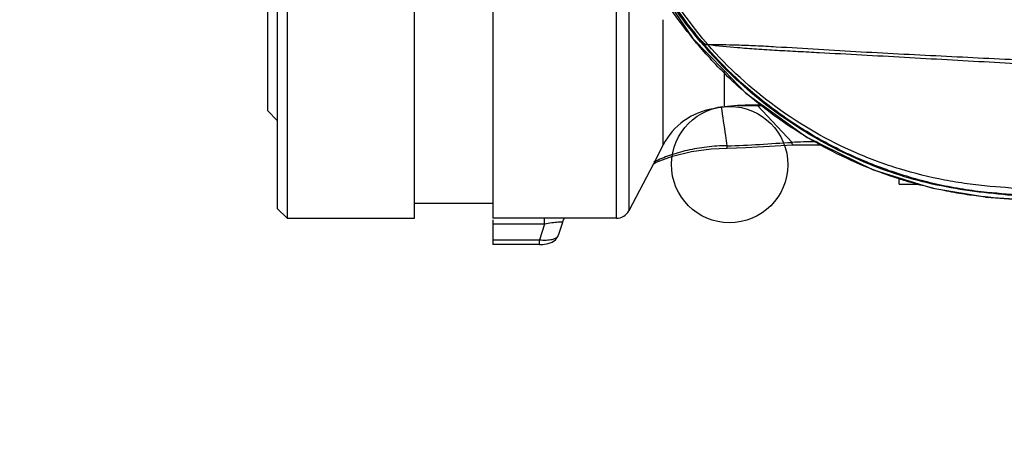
# Model space of a CAD drawing. Header units: millimetres. Extents: x 7426 to 8300, y 123 to 421.
# Tile 160 of 197: x 8099.16 to 8104.19, y 340.87 to 343.05. Entities that reach past the tile are written whole.
import ezdxf

# ---------------------------------------------------------------- set-up
doc = ezdxf.new("R2010")
doc.units = ezdxf.units.MM
doc.layers.add('外形图', color=7, linetype='Continuous')
doc.layers.add('尺寸标注', color=7, linetype='Continuous')
doc.styles.add('微软雅黑', font='msyh.ttc')
doc.dimstyles.new('尺寸标注_1_20比例', dxfattribs={"dimtxt": 1.5, "dimasz": 1.25, "dimexe": 0.5, "dimexo": 0.4, "dimgap": 0.5, "dimtad": 1, "dimdec": 1, "dimlfac": 20, "dimdsep": 46, "dimtxsty": '微软雅黑', "dimcen": 0.09, "dimadec": 0, "dimazin": 0, "dimtp": 0.01, "dimtm": 0.01, "dimtfac": 1, "dimtdec": 1, "dimtofl": 0, "dimtmove": 0, "dimatfit": 3, "dimfxl": 1, "dimtolj": 1, "dimarcsym": 0})

# ---------------------------------------------------------------- blocks, each defined once
blk = doc.blocks.new('*D1279')
at = {"layer": 'Defpoints', "color": 0}
for p in [(8163.1407, 403.1778), (8093.7172, 293.7489), (8143.3418, 293.7489)]:
    blk.add_point(p, dxfattribs=at)
at = {"layer": '尺寸标注', "color": 0, "lineweight": -2}
for p, q in [((8162.7407, 403.1778), (8093.2172, 403.1778)), ((8093.7172, 401.9278), (8093.7172, 294.9989)), ((8142.9418, 293.7489), (8093.2172, 293.7489))]:
    blk.add_line(p, q, dxfattribs=at)
at = {"layer": '尺寸标注', "color": 0}
for points in [[(8093.9255, 401.9278), (8093.5088, 401.9278), (8093.7172, 403.1778)], [(8093.5088, 294.9989), (8093.9255, 294.9989), (8093.7172, 293.7489)]]:
    blk.add_solid(points, dxfattribs=at)
at = {"layer": '尺寸标注', "color": 0, "insert": (8092.4381, 348.4634), "char_height": 1.5, "attachment_point": 5, "rotation": 90, "style": '微软雅黑'}
blk.add_mtext('\\A1;2188.6', dxfattribs=at)

msp = doc.modelspace()

# ---------------------------------------------------------------- linework, layer by layer
at = {"layer": '外形图', "color": 7, "linetype": 'Continuous'}
for p, q in [((8100.4758, 344.3629), (8100.4758, 342.5379)), ((8100.5258, 344.3629), (8100.5258, 342.0379)), ((8101.1758, 342.1129), (8101.1758, 344.3629)), ((8101.5758, 344.3629), (8101.5758, 342.1129)), ((8102.2069, 342.0379), (8102.2069, 343.1646)), ((8102.2711, 343.1847), (8102.2711, 342.0767)), ((8100.4258, 343.1229), (8100.4258, 342.5879)), ((8102.4467, 342.4133), (8102.4467, 343.0517)), ((8102.757, 342.7916), (8102.757, 342.7802)), ((8102.757, 342.7802), (8102.757, 342.6077)), ((8102.826, 342.6129), (8102.9258, 342.6129)), ((8102.9258, 342.6129), (8102.9258, 342.6157)), ((8102.9258, 342.6129), (8102.9278, 342.6129)), ((8103.1039, 342.4257), (8102.9278, 342.6129)), ((8102.9278, 342.6129), (8102.9461, 342.6129)), ((8102.9461, 342.6129), (8102.9572, 342.6129)), ((8100.4258, 342.5879), (8100.4758, 342.5379)), ((8100.4758, 342.5379), (8100.4758, 342.0879)), ((8100.4758, 342.5379), (8100.4758, 342.5379)), ((8102.4467, 342.4133), (8102.4012, 342.3262)), ((8103.1039, 342.4257), (8103.1039, 342.4257)), ((8103.1057, 342.4136), (8103.2456, 342.4137)), ((8103.1057, 342.4136), (8103.1057, 342.4136)), ((8103.2456, 342.4137), (8103.257, 342.4137)), ((8102.3962, 342.3166), (8102.2711, 342.0767)), ((8102.4012, 342.3262), (8102.3962, 342.3166)), ((8103.6508, 342.2392), (8103.6508, 342.2449)), ((8103.6508, 342.2129), (8103.6508, 342.2392)), ((8103.6508, 342.2129), (8103.7397, 342.2129)), ((8103.7397, 342.2129), (8103.7548, 342.2129)), ((8101.1758, 342.0379), (8101.1758, 342.1129)), ((8101.5758, 342.1129), (8101.1758, 342.1129)), ((8101.5758, 342.1129), (8101.5758, 342.0379)), ((8100.5258, 342.0379), (8100.4758, 342.0879)), ((8100.5258, 342.0379), (8101.1758, 342.0379)), ((8101.8406, 342.0379), (8101.5758, 342.0379)), ((8101.5758, 342.0305), (8101.5758, 342.0081)), ((8101.5758, 342.0081), (8101.5758, 341.9286)), ((8101.8406, 342.0081), (8101.5758, 342.0081)), ((8101.8406, 342.0081), (8101.815, 341.9286)), ((8101.8406, 342.0081), (8101.8406, 342.0379)), ((8101.9427, 342.0379), (8101.8406, 342.0379)), ((8101.9317, 342.0164), (8101.9105, 341.9504)), ((8101.9318, 342.0164), (8101.9317, 342.0164)), ((8102.2069, 342.0379), (8101.9427, 342.0379)), ((8101.5758, 341.9286), (8101.5758, 341.9043)), ((8101.5758, 341.9286), (8101.815, 341.9286)), ((8101.815, 341.9043), (8101.5758, 341.9043)), ((8101.815, 341.9043), (8101.815, 341.9286)), ((8101.815, 341.9043), (8101.815, 341.9043))]:
    msp.add_line(p, q, dxfattribs=at)
for points in [[(8102.3808, 343.2752), (8102.5975, 342.956)], [(8102.5975, 342.956), (8102.5978, 342.9556), (8102.5982, 342.9552)], [(8102.5982, 342.9552), (8102.757, 342.7916)], [(8102.757, 342.7916), (8102.867, 342.6783)], [(8102.867, 342.6783), (8102.8675, 342.6778), (8102.8681, 342.6773)], [(8102.8681, 342.6773), (8102.9533, 342.6157)], [(8102.9533, 342.6157), (8102.9572, 342.6129)], [(8102.9572, 342.6129), (8103.1809, 342.451)], [(8103.1809, 342.451), (8103.1812, 342.4508), (8103.1816, 342.4506)], [(8103.1816, 342.4506), (8103.2287, 342.4275)], [(8102.3962, 342.3166), (8102.4111, 342.3243), (8102.4935, 342.355), (8102.5904, 342.3794), (8102.6914, 342.3932), (8102.7726, 342.3968)], [(8102.7726, 342.3968), (8102.8682, 342.3989), (8102.9884, 342.4058), (8103.1057, 342.4136)], [(8103.2287, 342.4275), (8103.257, 342.4137)], [(8103.257, 342.4137), (8103.5183, 342.2859)], [(8103.5183, 342.2859), (8103.519, 342.2855), (8103.52, 342.2852)], [(8103.52, 342.2852), (8103.6508, 342.2449)], [(8103.6508, 342.2449), (8103.7548, 342.2129)], [(8103.7548, 342.2129), (8103.8232, 342.1918), (8104.0905, 342.147)], [(8104.0905, 342.147), (8104.0927, 342.1467), (8104.0975, 342.1463)], [(8104.0975, 342.1463), (8104.3238, 342.1297)], [(8101.9318, 342.0164), (8101.9375, 342.0302), (8101.9427, 342.0379)], [(8101.9318, 342.0164), (8101.9318, 342.0164)], [(8101.815, 341.9043), (8101.8315, 341.9049), (8101.859, 341.9088), (8101.88, 341.9162), (8101.8961, 341.9274), (8101.9083, 341.9445), (8101.9099, 341.9488)], [(8101.9099, 341.9488), (8101.9105, 341.9504)]]:
    msp.add_lwpolyline(points, dxfattribs=at)
for centre, radius, start, end in [((8104.3259, 344.363), 2.2045, 192.251, 218.8309), ((8102.757, 342.2514), 0.35, 99.241, 152.4472), ((8102.7854, 342.3121), 0.297, 95.49375402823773, 95.49375161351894), ((8102.7868, 342.302), 0.3072, 96.7104, 106.2644), ((8102.9271, 340.8401), 1.7758, 93.2883, 95.4981), ((8102.9257, 340.8679), 1.7479, 92.6666, 93.2943), ((8102.9257, 340.8679), 1.7479, 89.9979, 92.6666), ((8102.9258, 340.869), 1.7469, 89.4557, 90.0023), ((8102.9258, 340.869), 1.7469, 89.099, 89.4557), ((8102.9258, 340.869), 1.7469, 89.0983, 89.099), ((8102.2069, 342.1102), 0.0723, 270, 332.4472)]:
    msp.add_arc(centre, radius, start, end, dxfattribs=at)
for points, knots in [([(8104.3258, 342.1467), (8104.3177, 342.1473), (8104.2449, 342.1527), (8104.1074, 342.1649), (8103.9144, 342.1913), (8103.7241, 342.2334), (8103.5391, 342.295), (8103.3603, 342.3729), (8103.1887, 342.4657), (8103.026, 342.573), (8102.8227, 342.7348), (8102.5966, 342.9698), (8102.3789, 343.2946), (8102.2219, 343.6528), (8102.1347, 344.0134), (8102.1167, 344.2531), (8102.1167, 344.3629)], [0.3583554, 0.3583554, 0.3583554, 0.3583554, 0.359332, 0.367153, 0.3749731, 0.3827825, 0.3906018, 0.3984286, 0.4062493, 0.4140661, 0.4218851, 0.4375097, 0.4531332, 0.4687563, 0.4843802, 0.4975923, 0.4975923, 0.4975923, 0.4975923]), ([(8102.6739, 342.9244), (8102.537, 343.0852), (8102.3051, 343.4454), (8102.1857, 343.8576), (8102.1573, 344.0668)], [0.0000029, 0.0000029, 0.0000029, 0.0000029, 0.5000584, 1, 1, 1, 1]), ([(8102.5975, 342.956), (8102.559, 343.0034), (8102.5169, 343.0596), (8102.4776, 343.1177), (8102.4727, 343.1252)], [0.57195423, 0.57195423, 0.57195423, 0.57195423, 0.62509315, 0.6329041, 0.6329041, 0.6329041, 0.6329041]), ([(8104.299, 342.1549), (8104.2328, 342.1594), (8104.1252, 342.1659), (8103.977, 342.1847), (8103.8139, 342.2158), (8103.6136, 342.2716), (8103.3824, 342.3653), (8103.1633, 342.4844), (8102.8912, 342.6748), (8102.7124, 342.8516), (8102.6086, 342.9807)], [0.0251177, 0.0251177, 0.0251177, 0.0251177, 0.1250734, 0.187614, 0.2501553, 0.3751975, 0.5002388, 0.6252793, 0.7503209, 1, 1, 1, 1]), ([(8102.6343, 342.9508), (8102.6315, 342.9538), (8102.6228, 342.9636), (8102.6143, 342.9737), (8102.6086, 342.9807)], [0.5582178, 0.5582178, 0.5582178, 0.5582178, 0.6955559, 1, 1, 1, 1]), ([(8102.6739, 342.9244), (8102.6721, 342.9236), (8102.6672, 342.923), (8102.6598, 342.9266), (8102.6519, 342.9328), (8102.6433, 342.9412), (8102.6374, 342.9474), (8102.6343, 342.9508)], [0.0001551, 0.0001551, 0.0001551, 0.0001551, 0.0676983, 0.1547137, 0.2701064, 0.4048853, 0.5582178, 0.5582178, 0.5582178, 0.5582178]), ([(8104.3258, 342.1852), (8104.2557, 342.1902), (8104.1464, 342.1971), (8103.9983, 342.2131), (8103.8428, 342.2386), (8103.6514, 342.286), (8103.3555, 342.3945), (8103.0118, 342.5922), (8102.7777, 342.8063), (8102.674, 342.9244)], [0.0135007, 0.0135007, 0.0135007, 0.0135007, 0.1250874, 0.1876025, 0.2501552, 0.3752924, 0.5003774, 0.7501703, 0.9999809, 0.9999809, 0.9999809, 0.9999809]), ([(8104.3258, 342.8424), (8104.1813, 342.8495), (8103.9642, 342.8601), (8103.6745, 342.8747), (8103.4567, 342.8863), (8103.2395, 342.8987), (8103.0601, 342.9102), (8102.9208, 342.9181), (8102.8046, 342.9221), (8102.7232, 342.9234), (8102.6743, 342.9244)], [0.0012959, 0.0012959, 0.0012959, 0.0012959, 0.2633677, 0.3950371, 0.5267216, 0.6583759, 0.7891092, 0.8524213, 0.9111129, 0.9997727, 0.9997727, 0.9997727, 0.9997727]), ([(8102.6743, 342.9244), (8102.7247, 342.9195), (8102.8075, 342.9116), (8102.9251, 342.902), (8103.0283, 342.8956), (8103.1351, 342.8901), (8103.2797, 342.8824), (8103.5335, 342.8686), (8103.8943, 342.8482), (8104.1825, 342.8319), (8104.3258, 342.8248)], [0.0002096, 0.0002096, 0.0002096, 0.0002096, 0.0916544, 0.150438, 0.2134965, 0.2783014, 0.3437225, 0.4749569, 0.7374715, 0.996528, 0.996528, 0.996528, 0.996528]), ([(8102.867, 342.6783), (8102.8318, 342.7087), (8102.795, 342.7426), (8102.7595, 342.7777), (8102.757, 342.7802)], [0.45969456, 0.45969456, 0.45969456, 0.45969456, 0.50012162, 0.5031414, 0.5031414, 0.5031414, 0.5031414]), ([(8102.7727, 342.4083), (8102.7702, 342.4255), (8102.7609, 342.4914), (8102.7515, 342.5573), (8102.7439, 342.6059)], [0, 0, 0, 0, 0.260994, 1, 1, 1, 1]), ([(8103.1809, 342.451), (8103.1534, 342.4675), (8103.0729, 342.5181), (8102.9956, 342.5739), (8102.9461, 342.6129)], [0.34719134, 0.34719134, 0.34719134, 0.34719134, 0.37515891, 0.42993377, 0.42993377, 0.42993377, 0.42993377]), ([(8102.7726, 342.4083), (8102.7378, 342.408), (8102.6693, 342.4036), (8102.5705, 342.3867), (8102.4811, 342.3609), (8102.4261, 342.3384), (8102.4012, 342.3262)], [0, 0, 0, 0, 0.2708216, 0.5323245, 0.777831, 0.9929944, 0.9929944, 0.9929944, 0.9929944]), ([(8102.7726, 342.4083), (8102.8279, 342.409), (8102.9385, 342.4143), (8103.0487, 342.423), (8103.1039, 342.4257)], [0, 0, 0, 0, 0.499978, 1, 1, 1, 1]), ([(8102.7726, 342.3968), (8102.7726, 342.3968), (8102.7726, 342.3972), (8102.7727, 342.3976), (8102.7727, 342.3986), (8102.7727, 342.4005), (8102.7727, 342.4038), (8102.7727, 342.4066), (8102.7726, 342.4083)], [0, 0, 0, 0, 0.016904, 0.065238, 0.145091, 0.256224, 0.570376, 1, 1, 1, 1]), ([(8103.1057, 342.4136), (8103.1058, 342.4136), (8103.1058, 342.414), (8103.1058, 342.4149), (8103.1055, 342.4173), (8103.1048, 342.4209), (8103.1043, 342.424), (8103.1039, 342.4257)], [0.0003181, 0.0003181, 0.0003181, 0.0003181, 0.0179927, 0.0657427, 0.2552124, 0.5686026, 0.9999846, 0.9999846, 0.9999846, 0.9999846]), ([(8103.5183, 342.2859), (8103.5055, 342.2909), (8103.426, 342.3226), (8103.3348, 342.3652), (8103.2586, 342.4065), (8103.2456, 342.4137)], [0.23808769, 0.23808769, 0.23808769, 0.23808769, 0.25006377, 0.31260715, 0.32552516, 0.32552516, 0.32552516, 0.32552516]), ([(8103.7397, 342.2129), (8103.7207, 342.2181), (8103.691, 342.2266), (8103.6615, 342.2357), (8103.6508, 342.2392)], [0.17043011, 0.17043011, 0.17043011, 0.17043011, 0.18752431, 0.19732498, 0.19732498, 0.19732498, 0.19732498]), ([(8104.0905, 342.147), (8104.0597, 342.1502), (8103.9933, 342.1584), (8103.8759, 342.1788), (8103.79, 342.1991), (8103.7397, 342.2129)], [0.0667257, 0.0667257, 0.0667257, 0.0667257, 0.0937125, 0.1249863, 0.1704301, 0.1704301, 0.1704301, 0.1704301]), ([(8104.3198, 342.13), (8104.2482, 342.1344), (8104.174, 342.1387), (8104.1001, 342.146), (8104.0975, 342.1463)], [0, 0, 0, 0, 0.06243444, 0.06470267, 0.06470267, 0.06470267, 0.06470267]), ([(8101.9318, 342.0164), (8101.9319, 342.0169), (8101.9293, 342.0178), (8101.9258, 342.0179), (8101.9179, 342.0182), (8101.9072, 342.0177), (8101.8932, 342.0165), (8101.8706, 342.0138), (8101.8528, 342.0106), (8101.8406, 342.0081)], [0.0004296, 0.0004296, 0.0004296, 0.0004296, 0.0150305, 0.0596857, 0.1399043, 0.2580846, 0.4130167, 0.5965542, 1, 1, 1, 1]), ([(8101.815, 341.9286), (8101.8264, 341.9273), (8101.8478, 341.9262), (8101.8734, 341.9287), (8101.8904, 341.9336), (8101.9014, 341.9387), (8101.908, 341.9446), (8101.9099, 341.9488)], [0, 0, 0, 0, 0.334298, 0.625752, 0.7467981, 0.848698, 0.9833524, 0.9833524, 0.9833524, 0.9833524])]:
    msp.add_open_spline(points, degree=3, knots=knots, dxfattribs=at)
for points in [[(8102.4467, 343.0517), (8102.4467, 343.0517), (8102.4467, 343.0517), (8102.4467, 343.0517)], [(8102.5982, 342.9552), (8102.598, 342.9555), (8102.5978, 342.9558), (8102.5975, 342.956)], [(8102.757, 342.7802), (8102.701, 342.8357), (8102.648, 342.8941), (8102.5982, 342.9552)], [(8102.674, 342.9244), (8102.674, 342.9244), (8102.674, 342.9244), (8102.6739, 342.9245)], [(8102.6739, 342.9245), (8102.6741, 342.9244), (8102.6742, 342.9244), (8102.6743, 342.9244)], [(8102.674, 342.9244), (8102.674, 342.9244), (8102.6739, 342.9244), (8102.6739, 342.9244)], [(8102.6739, 342.9244), (8102.6739, 342.9244), (8102.6739, 342.9244), (8102.6739, 342.9244)], [(8102.6739, 342.9244), (8102.6739, 342.9244), (8102.6739, 342.9244), (8102.6739, 342.9244)], [(8102.6743, 342.9244), (8102.6742, 342.9244), (8102.6741, 342.9244), (8102.674, 342.9244)], [(8102.8681, 342.6773), (8102.8677, 342.6776), (8102.8673, 342.678), (8102.867, 342.6783)], [(8102.9424, 342.6158), (8102.9172, 342.6358), (8102.8924, 342.6563), (8102.8681, 342.6773)], [(8102.9461, 342.6129), (8102.9449, 342.6138), (8102.9437, 342.6148), (8102.9424, 342.6158)], [(8103.1816, 342.4506), (8103.1814, 342.4507), (8103.1811, 342.4508), (8103.1809, 342.451)], [(8103.2207, 342.4277), (8103.2076, 342.4352), (8103.1945, 342.4428), (8103.1816, 342.4506)], [(8103.2207, 342.4277), (8103.1818, 342.4285), (8103.1428, 342.4275), (8103.1039, 342.4257)], [(8103.1039, 342.4257), (8103.1039, 342.4257), (8103.1039, 342.4257), (8103.1039, 342.4257)], [(8103.1039, 342.4257), (8103.1039, 342.4257), (8103.1039, 342.4257), (8103.1039, 342.4257)], [(8103.1057, 342.4136), (8103.1057, 342.4136), (8103.1057, 342.4136), (8103.1057, 342.4136)], [(8103.2287, 342.4275), (8103.226, 342.4276), (8103.2233, 342.4277), (8103.2207, 342.4277)], [(8103.2456, 342.4137), (8103.2373, 342.4183), (8103.229, 342.423), (8103.2207, 342.4277)], [(8103.2344, 342.4274), (8103.2325, 342.4274), (8103.2306, 342.4275), (8103.2287, 342.4275)], [(8102.4012, 342.3262), (8102.4004, 342.3258), (8102.3996, 342.3254), (8102.3988, 342.325)], [(8103.52, 342.2852), (8103.5194, 342.2854), (8103.5189, 342.2857), (8103.5183, 342.2859)], [(8103.6508, 342.2392), (8103.6067, 342.2532), (8103.5631, 342.2685), (8103.52, 342.2852)], [(8104.0975, 342.1463), (8104.0951, 342.1465), (8104.0928, 342.1468), (8104.0905, 342.147)], [(8101.9318, 342.0164), (8101.9318, 342.0164), (8101.9318, 342.0164), (8101.9318, 342.0164)], [(8101.9099, 341.9488), (8101.9101, 341.9493), (8101.9103, 341.9498), (8101.9105, 341.9504)]]:
    msp.add_open_spline(points, degree=3, dxfattribs=at)

# ---------------------------------------------------------------- dimensions: what is measured, and where the dimension line sits
at = {"layer": '尺寸标注'}
dim = msp.add_linear_dim(base=(8093.7172, 293.7489), p1=(8163.1407, 403.1778), p2=(8143.3418, 293.7489), angle=90, dimstyle='尺寸标注_1_20比例', dxfattribs=at)
dim.commit()
dim.dimension.update_dxf_attribs({"geometry": '*D1279', "text_midpoint": (8092.4381, 348.4634)})

doc.saveas('drawing.dxf')
